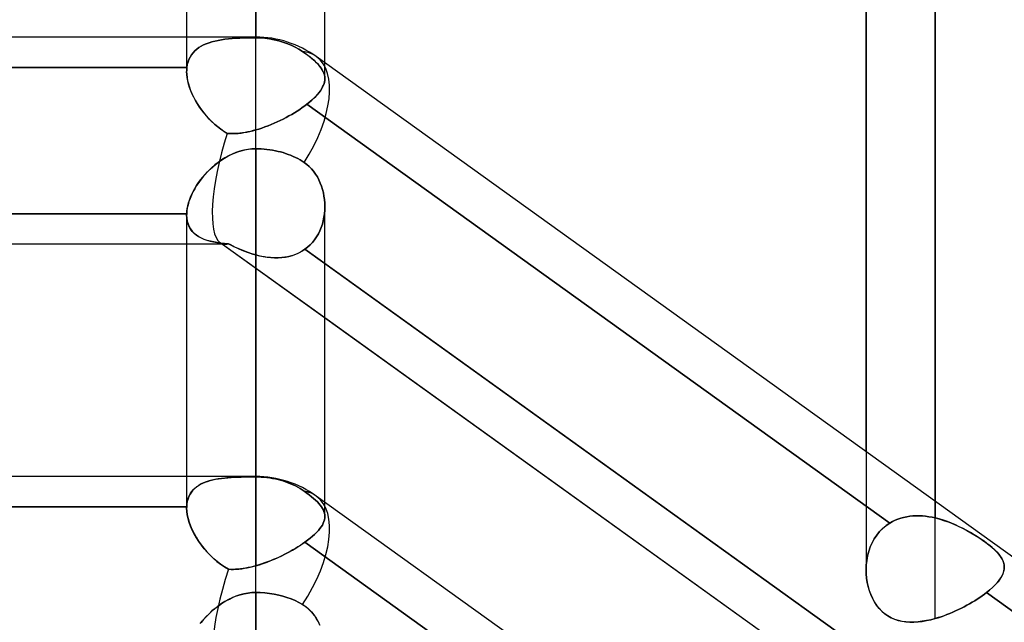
# Model space of a CAD drawing. Header units: millimetres. Extents: x -86 to 92, y -242 to 242.
# Tile 76 of 81: x 22 to 35, y 136 to 144. Entities that reach past the tile are written whole.
import ezdxf

# ---------------------------------------------------------------- set-up
doc = ezdxf.new("R2010")
doc.units = ezdxf.units.MM
doc.layers.add('MAIN-1', color=7, linetype='Continuous')

msp = doc.modelspace()

# ---------------------------------------------------------------- linework, layer by layer
at = {"layer": 'MAIN-1'}
for p, q in [((25.057, 197.795), (25.057, 143.41)), ((25.057, 143.42), (25.057, 197.795)), ((24.162, 196.9), (24.162, 143.42)), ((25.952, 143.087), (25.952, 196.9)), ((24.162, 196.678), (24.162, 142.973)), ((25.952, 142.881), (25.952, 196.678)), ((25.057, 142.216), (25.057, 196.005)), ((33.857, 188.845), (33.857, 137.187)), ((33.857, 137.402), (33.857, 188.845)), ((32.962, 138.046), (32.962, 187.95)), ((32.962, 187.739), (32.962, 136.513)), ((33.857, 135.884), (33.857, 187.055)), ((25.057, 143.42), (1.62, 143.42)), ((25.057, 143.42), (2.014, 143.42)), ((24.162, 143.42), (24.162, 142.973)), ((24.416, 143.334), (24.452, 143.347)), ((24.453, 143.347), (24.417, 143.334)), ((24.452, 143.347), (24.49, 143.359)), ((24.49, 143.359), (24.453, 143.347)), ((24.53, 143.369), (24.49, 143.359)), ((24.49, 143.359), (24.529, 143.369)), ((24.529, 143.369), (24.571, 143.377)), ((24.571, 143.377), (24.53, 143.369)), ((24.614, 143.385), (24.571, 143.377)), ((24.571, 143.377), (24.614, 143.385)), ((24.658, 143.391), (24.614, 143.385)), ((24.614, 143.385), (24.658, 143.391)), ((24.705, 143.396), (24.658, 143.391)), ((24.658, 143.391), (24.704, 143.396)), ((24.704, 143.396), (24.751, 143.4)), ((24.752, 143.4), (24.705, 143.396)), ((24.751, 143.4), (24.8, 143.404)), ((24.801, 143.404), (24.752, 143.4)), ((24.8, 143.404), (24.85, 143.406)), ((24.851, 143.406), (24.801, 143.404)), ((24.85, 143.406), (24.901, 143.408)), ((24.901, 143.408), (24.851, 143.406)), ((24.953, 143.409), (24.901, 143.408)), ((24.901, 143.408), (24.953, 143.409)), ((25.005, 143.41), (24.953, 143.409)), ((24.953, 143.409), (25.005, 143.41)), ((25.057, 143.41), (25.005, 143.41)), ((25.005, 143.41), (25.057, 143.41)), ((25.057, 141.972), (25.057, 143.42)), ((25.057, 143.41), (25.057, 143.42)), ((25.057, 141.972), (25.057, 143.42)), ((25.057, 143.41), (25.116, 143.409)), ((25.116, 143.409), (25.057, 143.41)), ((25.116, 143.409), (25.176, 143.404)), ((25.176, 143.404), (25.116, 143.409)), ((25.176, 143.404), (25.237, 143.396)), ((25.237, 143.396), (25.176, 143.404)), ((25.237, 143.396), (25.297, 143.386)), ((25.297, 143.386), (25.237, 143.396)), ((25.297, 143.386), (25.355, 143.372)), ((25.355, 143.372), (25.297, 143.386)), ((25.355, 143.372), (25.409, 143.356)), ((25.409, 143.356), (25.355, 143.372)), ((25.409, 143.356), (25.462, 143.338)), ((25.462, 143.338), (25.409, 143.356)), ((24.224, 143.189), (24.245, 143.216)), ((24.245, 143.216), (24.225, 143.189)), ((24.268, 143.241), (24.245, 143.216)), ((24.245, 143.216), (24.268, 143.241)), ((24.293, 143.263), (24.268, 143.241)), ((24.268, 143.241), (24.293, 143.263)), ((24.321, 143.284), (24.293, 143.263)), ((24.293, 143.263), (24.32, 143.284)), ((24.32, 143.284), (24.35, 143.302)), ((24.35, 143.302), (24.321, 143.284)), ((24.382, 143.319), (24.35, 143.302)), ((24.35, 143.302), (24.382, 143.319)), ((24.417, 143.334), (24.382, 143.319)), ((24.382, 143.319), (24.416, 143.334)), ((25.462, 143.338), (25.515, 143.316)), ((25.515, 143.316), (25.462, 143.338)), ((25.515, 143.316), (25.567, 143.29)), ((25.567, 143.29), (25.515, 143.316)), ((25.567, 143.29), (25.617, 143.263)), ((25.617, 143.263), (25.567, 143.29)), ((25.617, 143.263), (25.662, 143.234)), ((25.662, 143.234), (25.617, 143.263)), ((25.698, 143.208), (25.662, 143.234)), ((25.662, 143.234), (25.704, 143.204)), ((24.18, 143.098), (24.171, 143.063)), ((24.171, 143.063), (24.18, 143.098)), ((24.192, 143.13), (24.18, 143.098)), ((24.18, 143.098), (24.192, 143.13)), ((24.207, 143.161), (24.192, 143.13)), ((24.192, 143.13), (24.207, 143.161)), ((24.225, 143.189), (24.207, 143.161)), ((24.207, 143.161), (24.224, 143.189)), ((25.732, 143.183), (25.698, 143.208)), ((25.704, 143.204), (25.743, 143.175)), ((25.764, 143.158), (25.732, 143.183)), ((25.743, 143.175), (25.778, 143.147)), ((25.794, 143.134), (25.764, 143.158)), ((25.778, 143.147), (25.811, 143.119)), ((25.821, 143.11), (25.794, 143.134)), ((25.811, 143.119), (25.84, 143.091)), ((25.846, 143.086), (25.821, 143.11)), ((25.84, 143.091), (25.866, 143.064)), ((43.441, 130.51), (25.841, 143.167)), ((43.441, 130.51), (25.841, 143.167)), ((25.868, 143.063), (25.846, 143.086)), ((25.952, 142.881), (25.952, 143.087)), ((17.15, 143.026), (24.165, 143.026)), ((24.165, 143.026), (17.15, 143.026)), ((24.162, 142.973), (24.163, 142.982)), ((24.163, 142.982), (24.162, 142.973)), ((24.164, 142.934), (24.162, 142.973)), ((24.162, 142.973), (24.164, 142.935)), ((24.163, 143), (24.164, 143.009)), ((24.164, 143.009), (24.163, 143)), ((24.163, 142.991), (24.163, 143)), ((24.163, 143), (24.163, 142.991)), ((24.163, 142.982), (24.163, 142.991)), ((24.163, 142.991), (24.163, 142.982)), ((24.164, 143.009), (24.165, 143.018)), ((24.165, 143.018), (24.164, 143.009)), ((24.171, 143.063), (24.165, 143.026)), ((24.165, 143.026), (24.171, 143.063)), ((24.165, 143.018), (24.165, 143.026)), ((24.165, 143.026), (24.165, 143.018)), ((25.866, 143.064), (25.889, 143.038)), ((25.887, 143.04), (25.868, 143.063)), ((25.904, 143.017), (25.887, 143.04)), ((25.889, 143.038), (25.908, 143.012)), ((25.919, 142.995), (25.904, 143.017)), ((25.908, 143.012), (25.923, 142.987)), ((25.93, 142.973), (25.919, 142.995)), ((25.923, 142.987), (25.936, 142.961)), ((25.94, 142.951), (25.93, 142.973)), ((25.936, 142.961), (25.945, 142.936)), ((24.164, 142.935), (24.168, 142.895)), ((24.168, 142.894), (24.164, 142.934)), ((24.168, 142.895), (24.175, 142.854)), ((24.176, 142.852), (24.168, 142.894)), ((24.175, 142.854), (24.185, 142.813)), ((24.186, 142.81), (24.176, 142.852)), ((25.947, 142.833), (25.939, 142.807)), ((25.947, 142.929), (25.94, 142.951)), ((25.943, 142.818), (25.948, 142.841)), ((25.945, 142.936), (25.95, 142.91)), ((25.951, 142.907), (25.947, 142.929)), ((25.951, 142.859), (25.947, 142.833)), ((25.948, 142.841), (25.952, 142.863)), ((25.95, 142.91), (25.952, 142.885)), ((25.952, 142.885), (25.951, 142.907)), ((25.952, 142.885), (25.951, 142.859)), ((25.952, 142.863), (25.952, 142.885)), ((24.185, 142.813), (24.198, 142.771)), ((24.199, 142.768), (24.186, 142.81)), ((24.198, 142.771), (24.213, 142.729)), ((24.215, 142.725), (24.199, 142.768)), ((24.213, 142.729), (24.231, 142.687)), ((24.233, 142.682), (24.215, 142.725)), ((25.858, 142.676), (25.878, 142.701)), ((25.896, 142.725), (25.875, 142.697)), ((25.878, 142.701), (25.896, 142.725)), ((25.914, 142.753), (25.896, 142.725)), ((25.896, 142.725), (25.911, 142.749)), ((25.911, 142.749), (25.924, 142.773)), ((25.928, 142.78), (25.914, 142.753)), ((25.924, 142.773), (25.935, 142.796)), ((25.939, 142.807), (25.928, 142.78)), ((25.935, 142.796), (25.943, 142.818)), ((24.231, 142.687), (24.251, 142.644)), ((24.254, 142.639), (24.233, 142.682)), ((24.251, 142.644), (24.274, 142.602)), ((24.277, 142.596), (24.254, 142.639)), ((24.274, 142.602), (24.298, 142.56)), ((24.302, 142.554), (24.277, 142.596)), ((25.757, 142.579), (25.721, 142.55)), ((25.721, 142.55), (25.752, 142.575)), ((25.752, 142.575), (25.782, 142.601)), ((25.792, 142.609), (25.757, 142.579)), ((25.782, 142.601), (25.81, 142.626)), ((25.823, 142.639), (25.792, 142.609)), ((25.81, 142.626), (25.835, 142.651)), ((25.85, 142.668), (25.823, 142.639)), ((25.835, 142.651), (25.858, 142.676)), ((25.875, 142.697), (25.85, 142.668)), ((24.298, 142.56), (24.325, 142.519)), ((24.33, 142.512), (24.302, 142.554)), ((24.325, 142.519), (24.354, 142.479)), ((24.359, 142.471), (24.33, 142.512)), ((24.354, 142.479), (24.384, 142.439)), ((24.39, 142.432), (24.359, 142.471)), ((25.56, 142.439), (25.594, 142.461)), ((25.595, 142.461), (25.56, 142.439)), ((25.594, 142.461), (25.628, 142.483)), ((25.628, 142.483), (25.595, 142.461)), ((25.628, 142.483), (25.66, 142.505)), ((25.66, 142.505), (25.628, 142.483)), ((25.66, 142.505), (25.691, 142.527)), ((25.691, 142.527), (25.66, 142.505)), ((25.691, 142.527), (25.721, 142.55)), ((25.721, 142.55), (25.691, 142.527)), ((25.721, 142.55), (33.269, 137.121)), ((33.269, 137.121), (25.721, 142.55)), ((24.384, 142.439), (24.416, 142.4)), ((24.422, 142.394), (24.39, 142.432)), ((24.416, 142.4), (24.451, 142.363)), ((24.456, 142.357), (24.422, 142.394)), ((24.451, 142.363), (24.486, 142.327)), ((24.492, 142.321), (24.456, 142.357)), ((24.486, 142.327), (24.524, 142.292)), ((24.529, 142.288), (24.492, 142.321)), ((25.296, 142.302), (25.336, 142.32)), ((25.336, 142.32), (25.296, 142.302)), ((25.336, 142.32), (25.375, 142.338)), ((25.375, 142.338), (25.336, 142.32)), ((25.375, 142.338), (25.413, 142.357)), ((25.413, 142.357), (25.375, 142.338)), ((25.413, 142.357), (25.451, 142.377)), ((25.451, 142.377), (25.413, 142.357)), ((25.451, 142.377), (25.488, 142.397)), ((25.488, 142.397), (25.451, 142.377)), ((25.488, 142.397), (25.524, 142.418)), ((25.524, 142.418), (25.488, 142.397)), ((25.524, 142.418), (25.56, 142.439)), ((25.56, 142.439), (25.524, 142.418)), ((24.524, 142.292), (24.563, 142.259)), ((24.566, 142.256), (24.529, 142.288)), ((24.563, 142.259), (24.603, 142.228)), ((24.606, 142.226), (24.566, 142.256)), ((24.603, 142.228), (24.645, 142.199)), ((24.646, 142.198), (24.606, 142.226)), ((24.645, 142.199), (24.689, 142.172)), ((24.689, 142.172), (24.646, 142.198)), ((24.955, 142.191), (24.921, 142.184)), ((24.942, 142.189), (24.981, 142.197)), ((24.989, 142.198), (24.955, 142.191)), ((24.981, 142.197), (25.019, 142.206)), ((25.023, 142.207), (24.989, 142.198)), ((25.019, 142.206), (25.057, 142.216)), ((25.057, 142.216), (25.023, 142.207)), ((25.057, 142.216), (25.097, 142.228)), ((25.097, 142.228), (25.057, 142.216)), ((25.097, 142.228), (25.137, 142.241)), ((25.137, 142.241), (25.097, 142.228)), ((25.137, 142.241), (25.177, 142.255)), ((25.177, 142.255), (25.137, 142.241)), ((25.177, 142.255), (25.217, 142.27)), ((25.217, 142.27), (25.177, 142.255)), ((25.217, 142.27), (25.257, 142.286)), ((25.257, 142.286), (25.217, 142.27)), ((25.257, 142.286), (25.296, 142.302)), ((25.296, 142.302), (25.257, 142.286)), ((24.721, 142.169), (24.689, 142.172)), ((24.689, 142.172), (24.723, 142.169)), ((24.753, 142.169), (24.721, 142.169)), ((24.723, 142.169), (24.758, 142.169)), ((24.786, 142.17), (24.753, 142.169)), ((24.758, 142.169), (24.794, 142.17)), ((24.819, 142.171), (24.786, 142.17)), ((24.794, 142.17), (24.831, 142.172)), ((24.853, 142.175), (24.819, 142.171)), ((24.831, 142.172), (24.867, 142.176)), ((24.887, 142.179), (24.853, 142.175)), ((24.867, 142.176), (24.905, 142.182)), ((24.921, 142.184), (24.887, 142.179)), ((24.905, 142.182), (24.942, 142.189)), ((24.85, 141.941), (24.8, 141.924)), ((24.824, 141.933), (24.87, 141.947)), ((24.901, 141.954), (24.85, 141.941)), ((24.87, 141.947), (24.916, 141.958)), ((24.953, 141.964), (24.901, 141.954)), ((24.916, 141.958), (24.963, 141.966)), ((25.005, 141.97), (24.953, 141.964)), ((24.963, 141.966), (25.01, 141.971)), ((25.057, 141.972), (25.005, 141.97)), ((25.01, 141.971), (25.057, 141.972)), ((25.057, 141.972), (25.057, 137.72)), ((25.057, 141.972), (25.093, 141.972)), ((25.057, 137.724), (25.057, 141.972)), ((25.093, 141.972), (25.057, 141.972)), ((25.093, 141.972), (25.129, 141.97)), ((25.129, 141.97), (25.093, 141.972)), ((25.129, 141.97), (25.165, 141.968)), ((25.165, 141.968), (25.129, 141.97)), ((25.165, 141.968), (25.202, 141.964)), ((25.202, 141.964), (25.165, 141.968)), ((25.202, 141.964), (25.239, 141.959)), ((25.239, 141.959), (25.202, 141.964)), ((25.239, 141.959), (25.275, 141.954)), ((25.275, 141.954), (25.239, 141.959)), ((25.275, 141.954), (25.311, 141.947)), ((25.311, 141.947), (25.275, 141.954)), ((25.311, 141.947), (25.346, 141.939)), ((25.346, 141.939), (25.311, 141.947)), ((25.346, 141.939), (25.38, 141.931)), ((25.38, 141.931), (25.346, 141.939)), ((24.613, 141.827), (24.57, 141.796)), ((24.574, 141.799), (24.613, 141.826)), ((24.658, 141.855), (24.613, 141.827)), ((24.613, 141.826), (24.653, 141.852)), ((24.653, 141.852), (24.694, 141.876)), ((24.704, 141.881), (24.658, 141.855)), ((24.694, 141.876), (24.737, 141.897)), ((24.752, 141.904), (24.704, 141.881)), ((24.737, 141.897), (24.78, 141.916)), ((24.8, 141.924), (24.752, 141.904)), ((24.78, 141.916), (24.824, 141.933)), ((25.38, 141.931), (25.412, 141.922)), ((25.412, 141.922), (25.38, 141.931)), ((25.412, 141.922), (25.444, 141.911)), ((25.444, 141.911), (25.412, 141.922)), ((25.444, 141.911), (25.477, 141.9)), ((25.477, 141.9), (25.444, 141.911)), ((25.477, 141.9), (25.509, 141.888)), ((25.509, 141.888), (25.477, 141.9)), ((25.509, 141.888), (25.541, 141.874)), ((25.541, 141.874), (25.509, 141.888)), ((25.541, 141.874), (25.572, 141.86)), ((25.572, 141.86), (25.541, 141.874)), ((25.572, 141.86), (25.602, 141.844)), ((25.602, 141.844), (25.572, 141.86)), ((25.602, 141.844), (25.631, 141.828)), ((25.631, 141.828), (25.602, 141.844)), ((25.631, 141.828), (25.658, 141.812)), ((25.658, 141.812), (25.631, 141.828)), ((25.658, 141.812), (25.684, 141.795)), ((25.684, 141.795), (25.658, 141.812)), ((24.452, 141.693), (24.416, 141.656)), ((24.433, 141.674), (24.466, 141.708)), ((24.49, 141.729), (24.452, 141.693)), ((24.466, 141.708), (24.501, 141.739)), ((24.529, 141.764), (24.49, 141.729)), ((24.501, 141.739), (24.537, 141.77)), ((24.57, 141.796), (24.529, 141.764)), ((24.537, 141.77), (24.574, 141.799)), ((25.684, 141.795), (25.718, 141.77)), ((25.718, 141.77), (25.684, 141.795)), ((25.718, 141.77), (25.75, 141.743)), ((25.749, 141.743), (25.718, 141.77)), ((25.779, 141.713), (25.749, 141.743)), ((25.75, 141.743), (25.779, 141.712)), ((25.806, 141.68), (25.779, 141.713)), ((25.779, 141.712), (25.806, 141.68)), ((24.317, 141.533), (24.343, 141.569)), ((24.35, 141.578), (24.32, 141.537)), ((24.343, 141.569), (24.372, 141.605)), ((24.382, 141.617), (24.35, 141.578)), ((24.372, 141.605), (24.402, 141.64)), ((24.416, 141.656), (24.382, 141.617)), ((24.402, 141.64), (24.433, 141.674)), ((25.806, 141.68), (25.832, 141.645)), ((25.832, 141.644), (25.806, 141.68)), ((25.832, 141.645), (25.855, 141.607)), ((25.855, 141.607), (25.832, 141.644)), ((25.855, 141.607), (25.875, 141.569)), ((25.875, 141.569), (25.855, 141.607)), ((25.875, 141.569), (25.893, 141.528)), ((25.893, 141.528), (25.875, 141.569)), ((24.267, 141.454), (24.244, 141.412)), ((24.248, 141.42), (24.269, 141.458)), ((24.292, 141.496), (24.267, 141.454)), ((24.269, 141.458), (24.292, 141.496)), ((24.32, 141.537), (24.292, 141.496)), ((24.292, 141.496), (24.317, 141.533)), ((25.893, 141.528), (25.909, 141.487)), ((25.909, 141.487), (25.893, 141.528)), ((25.909, 141.487), (25.922, 141.445)), ((25.922, 141.445), (25.909, 141.487)), ((25.922, 141.445), (25.933, 141.401)), ((25.933, 141.401), (25.922, 141.445)), ((24.187, 141.27), (24.199, 141.307)), ((24.206, 141.328), (24.192, 141.287)), ((24.199, 141.307), (24.213, 141.345)), ((24.224, 141.37), (24.206, 141.328)), ((24.213, 141.345), (24.23, 141.383)), ((24.244, 141.412), (24.224, 141.37)), ((24.23, 141.383), (24.248, 141.42)), ((25.933, 141.401), (25.941, 141.358)), ((25.941, 141.358), (25.933, 141.401)), ((25.941, 141.358), (25.947, 141.313)), ((25.947, 141.313), (25.941, 141.358)), ((25.947, 141.313), (25.951, 141.269)), ((25.951, 141.269), (25.947, 141.313)), ((24.171, 141.205), (24.165, 141.166)), ((24.165, 141.162), (24.17, 141.197)), ((24.17, 141.197), (24.177, 141.233)), ((24.18, 141.246), (24.171, 141.205)), ((24.177, 141.233), (24.187, 141.27)), ((24.192, 141.287), (24.18, 141.246)), ((25.951, 141.177), (25.947, 141.131)), ((25.947, 141.131), (25.951, 141.177)), ((25.951, 141.269), (25.952, 141.224)), ((25.952, 141.224), (25.951, 141.269)), ((25.952, 141.224), (25.951, 141.177)), ((25.951, 141.177), (25.952, 141.224)), ((25.952, 137.208), (25.952, 141.222)), ((25.952, 137.391), (25.952, 141.222)), ((24.163, 141.128), (17.152, 141.128)), ((17.152, 141.128), (24.163, 141.128)), ((24.162, 141.119), (24.162, 141.117)), ((24.162, 141.117), (24.162, 141.119)), ((24.162, 141.117), (24.162, 141.115)), ((24.162, 141.115), (24.162, 141.117)), ((24.162, 141.115), (24.165, 141.074)), ((24.165, 141.073), (24.162, 141.115)), ((24.162, 141.115), (24.162, 137.318)), ((24.165, 141.166), (24.163, 141.128)), ((24.163, 141.128), (24.165, 141.162)), ((24.163, 141.128), (24.163, 141.126)), ((24.163, 141.126), (24.163, 141.128)), ((24.163, 141.126), (24.163, 141.124)), ((24.163, 141.124), (24.163, 141.126)), ((24.163, 141.124), (24.163, 141.121)), ((24.163, 141.121), (24.163, 141.124)), ((24.163, 141.121), (24.162, 141.119)), ((24.162, 141.119), (24.163, 141.121)), ((24.162, 141.115), (24.162, 137.724)), ((24.165, 141.074), (24.171, 141.035)), ((24.171, 141.034), (24.165, 141.073)), ((25.941, 141.085), (25.932, 141.039)), ((25.932, 141.039), (25.941, 141.085)), ((25.947, 141.131), (25.941, 141.085)), ((25.941, 141.085), (25.947, 141.131)), ((24.171, 141.035), (24.181, 140.998)), ((24.181, 140.997), (24.171, 141.034)), ((24.181, 140.998), (24.195, 140.964)), ((24.196, 140.962), (24.181, 140.997)), ((24.195, 140.964), (24.212, 140.933)), ((24.214, 140.93), (24.196, 140.962)), ((24.212, 140.933), (24.233, 140.904)), ((24.235, 140.902), (24.214, 140.93)), ((25.905, 140.952), (25.888, 140.91)), ((25.888, 140.91), (25.905, 140.952)), ((25.92, 140.995), (25.905, 140.952)), ((25.905, 140.952), (25.92, 140.995)), ((25.932, 141.039), (25.92, 140.995)), ((25.92, 140.995), (25.932, 141.039)), ((24.233, 140.904), (24.258, 140.878)), ((24.261, 140.875), (24.235, 140.902)), ((24.258, 140.878), (24.285, 140.855)), ((24.289, 140.852), (24.261, 140.875)), ((24.285, 140.855), (24.316, 140.834)), ((24.321, 140.831), (24.289, 140.852)), ((24.316, 140.834), (24.349, 140.816)), ((24.355, 140.813), (24.321, 140.831)), ((24.349, 140.816), (24.385, 140.8)), ((24.391, 140.797), (24.355, 140.813)), ((24.385, 140.8), (24.424, 140.786)), ((24.43, 140.784), (24.391, 140.797)), ((25.82, 140.794), (25.792, 140.759)), ((25.792, 140.759), (25.82, 140.794)), ((25.845, 140.831), (25.82, 140.794)), ((25.82, 140.794), (25.845, 140.831)), ((25.868, 140.869), (25.845, 140.831)), ((25.845, 140.831), (25.868, 140.869)), ((25.888, 140.91), (25.868, 140.869)), ((25.868, 140.869), (25.888, 140.91)), ((24.66, 140.735), (0, 140.735)), ((24.162, 140.735), (17.153, 140.735)), ((24.66, 140.735), (24.162, 140.735)), ((24.424, 140.786), (24.465, 140.774)), ((24.471, 140.773), (24.43, 140.784)), ((24.465, 140.774), (24.508, 140.765)), ((24.514, 140.764), (24.471, 140.773)), ((24.508, 140.765), (24.554, 140.757)), ((24.558, 140.756), (24.514, 140.764)), ((24.554, 140.757), (24.602, 140.751)), ((24.605, 140.75), (24.558, 140.756)), ((41.558, 128.557), (24.597, 140.755)), ((25.952, 139.78), (24.597, 140.755)), ((24.602, 140.751), (24.652, 140.746)), ((24.653, 140.746), (24.605, 140.75)), ((24.652, 140.746), (24.703, 140.742)), ((24.703, 140.742), (24.653, 140.746)), ((24.703, 140.742), (24.737, 140.724)), ((24.734, 140.726), (24.703, 140.742)), ((24.766, 140.71), (24.734, 140.726)), ((24.737, 140.724), (24.771, 140.707)), ((24.797, 140.694), (24.766, 140.71)), ((24.771, 140.707), (24.805, 140.691)), ((24.829, 140.68), (24.797, 140.694)), ((24.805, 140.691), (24.84, 140.675)), ((24.862, 140.665), (24.829, 140.68)), ((24.84, 140.675), (24.876, 140.659)), ((24.894, 140.652), (24.862, 140.665)), ((25.656, 140.645), (25.694, 140.67)), ((25.694, 140.67), (25.665, 140.651)), ((25.729, 140.697), (25.694, 140.67)), ((25.694, 140.67), (25.729, 140.697)), ((33.24, 135.244), (25.694, 140.67)), ((25.694, 140.67), (25.952, 140.484)), ((25.761, 140.727), (25.729, 140.697)), ((25.729, 140.697), (25.761, 140.727)), ((25.792, 140.759), (25.761, 140.727)), ((25.761, 140.727), (25.792, 140.759)), ((24.876, 140.659), (24.911, 140.645)), ((24.926, 140.639), (24.894, 140.652)), ((24.911, 140.645), (24.947, 140.631)), ((24.959, 140.627), (24.926, 140.639)), ((24.947, 140.631), (24.984, 140.618)), ((24.992, 140.616), (24.959, 140.627)), ((24.984, 140.618), (25.021, 140.607)), ((25.025, 140.605), (24.992, 140.616)), ((25.021, 140.607), (25.057, 140.596)), ((25.057, 140.596), (25.025, 140.605)), ((25.057, 136.568), (25.057, 140.596)), ((25.057, 140.596), (25.057, 136.568)), ((25.096, 140.586), (25.057, 140.596)), ((25.057, 140.596), (25.106, 140.584)), ((25.134, 140.578), (25.096, 140.586)), ((25.106, 140.584), (25.155, 140.574)), ((25.172, 140.571), (25.134, 140.578)), ((25.155, 140.574), (25.204, 140.566)), ((25.21, 140.565), (25.172, 140.571)), ((25.204, 140.566), (25.253, 140.561)), ((25.247, 140.561), (25.21, 140.565)), ((25.285, 140.559), (25.247, 140.561)), ((25.253, 140.561), (25.301, 140.559)), ((25.322, 140.558), (25.285, 140.559)), ((25.301, 140.559), (25.349, 140.559)), ((25.36, 140.559), (25.322, 140.558)), ((25.349, 140.559), (25.396, 140.562)), ((25.396, 140.562), (25.36, 140.559)), ((25.396, 140.562), (25.443, 140.568)), ((25.433, 140.567), (25.396, 140.562)), ((25.468, 140.573), (25.433, 140.567)), ((25.443, 140.568), (25.488, 140.577)), ((25.503, 140.581), (25.468, 140.573)), ((25.488, 140.577), (25.532, 140.59)), ((25.537, 140.591), (25.503, 140.581)), ((25.532, 140.59), (25.575, 140.605)), ((25.571, 140.603), (25.537, 140.591)), ((25.603, 140.617), (25.571, 140.603)), ((25.575, 140.605), (25.617, 140.624)), ((25.635, 140.633), (25.603, 140.617)), ((25.617, 140.624), (25.656, 140.645)), ((25.665, 140.651), (25.635, 140.633)), ((25.952, 140.484), (33.24, 135.244)), ((32.962, 134.739), (25.952, 139.78)), ((32.962, 138.046), (32.962, 136.513)), ((25.057, 137.724), (1.62, 137.724)), ((25.057, 137.724), (2.014, 137.724)), ((24.162, 137.724), (24.162, 137.318)), ((24.32, 137.61), (24.292, 137.592)), ((24.292, 137.591), (24.317, 137.609)), ((24.317, 137.609), (24.343, 137.624)), ((24.35, 137.628), (24.32, 137.61)), ((24.343, 137.624), (24.372, 137.638)), ((24.382, 137.643), (24.35, 137.628)), ((24.372, 137.638), (24.402, 137.651)), ((24.416, 137.656), (24.382, 137.643)), ((24.402, 137.651), (24.433, 137.662)), ((24.452, 137.668), (24.416, 137.656)), ((24.433, 137.662), (24.466, 137.672)), ((24.49, 137.678), (24.452, 137.668)), ((24.466, 137.672), (24.501, 137.681)), ((24.529, 137.687), (24.49, 137.678)), ((24.501, 137.681), (24.537, 137.688)), ((24.57, 137.694), (24.529, 137.687)), ((24.537, 137.688), (24.574, 137.695)), ((24.613, 137.7), (24.57, 137.694)), ((24.574, 137.695), (24.613, 137.7)), ((24.613, 137.7), (24.653, 137.705)), ((24.658, 137.705), (24.613, 137.7)), ((24.653, 137.705), (24.694, 137.709)), ((24.704, 137.71), (24.658, 137.705)), ((24.694, 137.709), (24.737, 137.712)), ((24.752, 137.713), (24.704, 137.71)), ((24.737, 137.712), (24.78, 137.714)), ((24.8, 137.715), (24.752, 137.713)), ((24.78, 137.714), (24.824, 137.716)), ((24.85, 137.717), (24.8, 137.715)), ((24.824, 137.716), (24.87, 137.718)), ((24.901, 137.718), (24.85, 137.717)), ((24.87, 137.718), (24.916, 137.719)), ((24.953, 137.719), (24.901, 137.718)), ((24.916, 137.719), (24.963, 137.719)), ((25.005, 137.72), (24.953, 137.719)), ((24.963, 137.719), (25.01, 137.72)), ((25.057, 137.72), (25.005, 137.72)), ((25.01, 137.72), (25.057, 137.72)), ((25.057, 136.222), (25.057, 137.724)), ((25.057, 137.72), (25.057, 137.724)), ((25.057, 136.222), (25.057, 137.724)), ((25.093, 137.719), (25.057, 137.72)), ((25.057, 137.72), (25.093, 137.719)), ((25.129, 137.718), (25.093, 137.719)), ((25.093, 137.719), (25.129, 137.718)), ((25.165, 137.715), (25.129, 137.718)), ((25.129, 137.718), (25.165, 137.715)), ((25.202, 137.711), (25.165, 137.715)), ((25.165, 137.715), (25.202, 137.711)), ((25.239, 137.706), (25.202, 137.711)), ((25.202, 137.711), (25.239, 137.706)), ((25.275, 137.7), (25.239, 137.706)), ((25.239, 137.706), (25.275, 137.7)), ((25.311, 137.693), (25.275, 137.7)), ((25.275, 137.7), (25.311, 137.693)), ((25.346, 137.685), (25.311, 137.693)), ((25.311, 137.693), (25.346, 137.685)), ((25.38, 137.676), (25.346, 137.685)), ((25.346, 137.685), (25.38, 137.676)), ((25.412, 137.667), (25.38, 137.676)), ((25.38, 137.676), (25.412, 137.667)), ((25.444, 137.656), (25.412, 137.667)), ((25.412, 137.667), (25.444, 137.656)), ((25.477, 137.644), (25.444, 137.656)), ((25.444, 137.656), (25.477, 137.644)), ((25.509, 137.631), (25.477, 137.644)), ((25.477, 137.644), (25.509, 137.631)), ((25.541, 137.617), (25.509, 137.631)), ((25.509, 137.631), (25.541, 137.617)), ((25.572, 137.602), (25.541, 137.617)), ((25.541, 137.617), (25.572, 137.602)), ((25.602, 137.586), (25.572, 137.602)), ((25.572, 137.602), (25.602, 137.586)), ((24.187, 137.454), (24.199, 137.481)), ((24.206, 137.496), (24.192, 137.466)), ((24.199, 137.481), (24.213, 137.507)), ((24.224, 137.523), (24.206, 137.496)), ((24.213, 137.507), (24.23, 137.53)), ((24.244, 137.548), (24.224, 137.523)), ((24.23, 137.53), (24.248, 137.552)), ((24.267, 137.571), (24.244, 137.548)), ((24.248, 137.552), (24.269, 137.573)), ((24.292, 137.592), (24.267, 137.571)), ((24.269, 137.573), (24.292, 137.591)), ((25.631, 137.569), (25.602, 137.586)), ((25.602, 137.586), (25.631, 137.569)), ((25.658, 137.552), (25.631, 137.569)), ((25.631, 137.569), (25.658, 137.552)), ((25.684, 137.535), (25.658, 137.552)), ((25.658, 137.552), (25.684, 137.535)), ((25.718, 137.51), (25.684, 137.535)), ((25.684, 137.535), (25.718, 137.51)), ((25.749, 137.487), (25.718, 137.51)), ((25.718, 137.51), (25.75, 137.486)), ((25.779, 137.463), (25.749, 137.487)), ((25.75, 137.486), (25.779, 137.463)), ((24.165, 137.367), (24.163, 137.331)), ((24.163, 137.331), (24.165, 137.364)), ((24.171, 137.402), (24.165, 137.367)), ((24.165, 137.364), (24.17, 137.395)), ((24.17, 137.395), (24.177, 137.426)), ((24.18, 137.435), (24.171, 137.402)), ((24.177, 137.426), (24.187, 137.454)), ((24.192, 137.466), (24.18, 137.435)), ((25.806, 137.44), (25.779, 137.463)), ((25.779, 137.463), (25.806, 137.44)), ((25.832, 137.417), (25.806, 137.44)), ((25.806, 137.44), (25.832, 137.417)), ((25.855, 137.395), (25.832, 137.417)), ((25.832, 137.417), (25.855, 137.395)), ((43.441, 124.814), (25.841, 137.471)), ((43.441, 124.814), (25.841, 137.471)), ((25.875, 137.373), (25.855, 137.395)), ((25.855, 137.395), (25.875, 137.373)), ((25.893, 137.352), (25.875, 137.373)), ((25.875, 137.373), (25.893, 137.352)), ((25.909, 137.331), (25.893, 137.352)), ((25.893, 137.352), (25.909, 137.331)), ((25.952, 137.208), (25.952, 137.391)), ((33.857, 137.187), (33.857, 137.402)), ((24.163, 137.331), (17.152, 137.331)), ((17.152, 137.331), (24.163, 137.331)), ((24.162, 137.322), (24.162, 137.32)), ((24.162, 137.32), (24.162, 137.322)), ((24.162, 137.32), (24.162, 137.318)), ((24.162, 137.318), (24.162, 137.32)), ((24.162, 137.318), (24.165, 137.274)), ((24.165, 137.273), (24.162, 137.318)), ((24.163, 137.331), (24.163, 137.329)), ((24.163, 137.329), (24.163, 137.331)), ((24.163, 137.329), (24.163, 137.326)), ((24.163, 137.326), (24.163, 137.329)), ((24.163, 137.326), (24.163, 137.324)), ((24.163, 137.324), (24.163, 137.326)), ((24.163, 137.324), (24.162, 137.322)), ((24.162, 137.322), (24.163, 137.324)), ((24.165, 137.274), (24.171, 137.228)), ((24.171, 137.226), (24.165, 137.273)), ((24.171, 137.228), (24.181, 137.18)), ((24.181, 137.178), (24.171, 137.226)), ((25.922, 137.31), (25.909, 137.331)), ((25.909, 137.331), (25.922, 137.31)), ((25.933, 137.29), (25.922, 137.31)), ((25.922, 137.31), (25.933, 137.29)), ((25.941, 137.27), (25.933, 137.29)), ((25.933, 137.29), (25.941, 137.27)), ((25.947, 137.249), (25.941, 137.27)), ((25.941, 137.27), (25.947, 137.249)), ((25.951, 137.229), (25.947, 137.249)), ((25.947, 137.249), (25.951, 137.229)), ((25.952, 137.208), (25.951, 137.229)), ((25.951, 137.229), (25.952, 137.208)), ((24.181, 137.18), (24.195, 137.132)), ((24.196, 137.129), (24.181, 137.178)), ((24.195, 137.132), (24.212, 137.084)), ((24.214, 137.079), (24.196, 137.129)), ((25.905, 137.073), (25.92, 137.096)), ((25.92, 137.096), (25.905, 137.073)), ((25.92, 137.096), (25.932, 137.12)), ((25.932, 137.12), (25.92, 137.096)), ((25.932, 137.12), (25.941, 137.142)), ((25.941, 137.142), (25.932, 137.12)), ((25.941, 137.142), (25.947, 137.165)), ((25.947, 137.165), (25.941, 137.142)), ((25.947, 137.165), (25.951, 137.187)), ((25.951, 137.187), (25.947, 137.165)), ((25.951, 137.187), (25.952, 137.208)), ((25.952, 137.208), (25.951, 137.187)), ((33.222, 137.088), (33.269, 137.121)), ((33.269, 137.121), (33.222, 137.088)), ((33.303, 137.14), (33.269, 137.121)), ((33.269, 137.121), (33.303, 137.14)), ((33.338, 137.157), (33.303, 137.14)), ((33.303, 137.14), (33.338, 137.157)), ((33.374, 137.172), (33.338, 137.157)), ((33.338, 137.157), (33.374, 137.172)), ((33.411, 137.185), (33.374, 137.172)), ((33.374, 137.172), (33.411, 137.185)), ((33.449, 137.195), (33.411, 137.185)), ((33.411, 137.185), (33.449, 137.195)), ((33.488, 137.203), (33.449, 137.195)), ((33.449, 137.195), (33.488, 137.203)), ((33.528, 137.21), (33.488, 137.203)), ((33.488, 137.203), (33.528, 137.21)), ((33.568, 137.214), (33.528, 137.21)), ((33.528, 137.21), (33.568, 137.214)), ((33.609, 137.215), (33.568, 137.214)), ((33.568, 137.214), (33.609, 137.215)), ((33.65, 137.215), (33.609, 137.215)), ((33.609, 137.215), (33.65, 137.215)), ((33.691, 137.213), (33.65, 137.215)), ((33.65, 137.215), (33.691, 137.213)), ((33.732, 137.209), (33.691, 137.213)), ((33.691, 137.213), (33.732, 137.209)), ((33.774, 137.204), (33.732, 137.209)), ((33.732, 137.209), (33.774, 137.204)), ((33.816, 137.196), (33.774, 137.204)), ((33.774, 137.204), (33.816, 137.196)), ((33.857, 137.187), (33.816, 137.196)), ((33.816, 137.196), (33.857, 137.187)), ((33.857, 137.187), (33.919, 137.171)), ((33.91, 137.174), (33.857, 137.187)), ((33.963, 137.158), (33.91, 137.174)), ((33.919, 137.171), (33.979, 137.152)), ((34.015, 137.14), (33.963, 137.158)), ((33.979, 137.152), (34.039, 137.131)), ((34.067, 137.119), (34.015, 137.14)), ((34.039, 137.131), (34.098, 137.107)), ((34.119, 137.098), (34.067, 137.119)), ((34.098, 137.107), (34.156, 137.081)), ((34.169, 137.074), (34.119, 137.098)), ((24.212, 137.084), (24.233, 137.035)), ((24.235, 137.03), (24.214, 137.079)), ((24.233, 137.035), (24.258, 136.985)), ((24.261, 136.98), (24.235, 137.03)), ((24.258, 136.985), (24.285, 136.937)), ((24.289, 136.93), (24.261, 136.98)), ((25.792, 136.95), (25.82, 136.975)), ((25.82, 136.975), (25.792, 136.95)), ((25.82, 136.975), (25.845, 137)), ((25.845, 137), (25.82, 136.975)), ((25.845, 137), (25.868, 137.025)), ((25.868, 137.025), (25.845, 137)), ((25.868, 137.025), (25.888, 137.049)), ((25.888, 137.049), (25.868, 137.025)), ((25.888, 137.049), (25.905, 137.073)), ((25.905, 137.073), (25.888, 137.049)), ((33.068, 136.915), (33.101, 136.964)), ((33.101, 136.965), (33.069, 136.916)), ((33.101, 136.964), (33.137, 137.01)), ((33.137, 137.01), (33.101, 136.965)), ((33.137, 137.01), (33.177, 137.051)), ((33.178, 137.051), (33.137, 137.01)), ((33.177, 137.051), (33.222, 137.088)), ((33.222, 137.088), (33.178, 137.051)), ((34.156, 137.081), (34.212, 137.053)), ((34.219, 137.049), (34.169, 137.074)), ((34.212, 137.053), (34.267, 137.024)), ((34.268, 137.023), (34.219, 137.049)), ((34.267, 137.024), (34.32, 136.994)), ((34.316, 136.997), (34.268, 137.023)), ((34.362, 136.969), (34.316, 136.997)), ((34.32, 136.994), (34.372, 136.963)), ((34.407, 136.941), (34.362, 136.969)), ((34.372, 136.963), (34.421, 136.932)), ((24.285, 136.937), (24.316, 136.888)), ((24.321, 136.881), (24.289, 136.93)), ((24.316, 136.888), (24.349, 136.841)), ((24.355, 136.833), (24.321, 136.881)), ((24.349, 136.841), (24.385, 136.794)), ((25.617, 136.821), (25.656, 136.847)), ((25.665, 136.853), (25.635, 136.832)), ((25.656, 136.847), (25.694, 136.873)), ((25.694, 136.873), (25.665, 136.853)), ((25.694, 136.873), (25.729, 136.899)), ((25.729, 136.899), (25.694, 136.873)), ((25.694, 136.873), (33.24, 131.446)), ((33.24, 131.446), (25.694, 136.873)), ((25.729, 136.899), (25.761, 136.924)), ((25.761, 136.924), (25.729, 136.899)), ((25.761, 136.924), (25.792, 136.95)), ((25.792, 136.95), (25.761, 136.924)), ((33.016, 136.81), (33.04, 136.864)), ((33.041, 136.865), (33.017, 136.811)), ((33.04, 136.864), (33.068, 136.915)), ((33.069, 136.916), (33.041, 136.865)), ((34.449, 136.913), (34.407, 136.941)), ((34.421, 136.932), (34.468, 136.9)), ((34.49, 136.885), (34.449, 136.913)), ((34.468, 136.9), (34.513, 136.868)), ((34.528, 136.857), (34.49, 136.885)), ((34.513, 136.868), (34.553, 136.837)), ((34.563, 136.83), (34.528, 136.857)), ((34.553, 136.837), (34.59, 136.807)), ((24.391, 136.787), (24.355, 136.833)), ((24.385, 136.794), (24.424, 136.749)), ((24.43, 136.742), (24.391, 136.787)), ((24.424, 136.749), (24.465, 136.706)), ((24.471, 136.7), (24.43, 136.742)), ((25.396, 136.698), (25.443, 136.721)), ((25.433, 136.716), (25.396, 136.698)), ((25.468, 136.735), (25.433, 136.716)), ((25.443, 136.721), (25.488, 136.745)), ((25.503, 136.753), (25.468, 136.735)), ((25.488, 136.745), (25.532, 136.77)), ((25.537, 136.773), (25.503, 136.753)), ((25.532, 136.77), (25.575, 136.795)), ((25.571, 136.792), (25.537, 136.773)), ((25.603, 136.812), (25.571, 136.792)), ((25.575, 136.795), (25.617, 136.821)), ((25.635, 136.832), (25.603, 136.812)), ((32.997, 136.755), (32.982, 136.697)), ((32.982, 136.696), (32.997, 136.753)), ((33.017, 136.811), (32.997, 136.755)), ((32.997, 136.753), (33.016, 136.81)), ((34.595, 136.803), (34.563, 136.83)), ((34.59, 136.807), (34.624, 136.777)), ((34.625, 136.776), (34.595, 136.803)), ((34.624, 136.777), (34.654, 136.748)), ((34.651, 136.75), (34.625, 136.776)), ((34.675, 136.725), (34.651, 136.75)), ((34.654, 136.748), (34.68, 136.719)), ((34.695, 136.7), (34.675, 136.725)), ((34.68, 136.719), (34.701, 136.691)), ((24.465, 136.706), (24.508, 136.664)), ((24.514, 136.659), (24.471, 136.7)), ((24.508, 136.664), (24.554, 136.625)), ((24.558, 136.621), (24.514, 136.659)), ((24.554, 136.625), (24.602, 136.588)), ((24.605, 136.585), (24.558, 136.621)), ((24.602, 136.588), (24.652, 136.553)), ((24.653, 136.552), (24.605, 136.585)), ((25.057, 136.568), (25.106, 136.582)), ((25.134, 136.591), (25.096, 136.579)), ((25.106, 136.582), (25.155, 136.598)), ((25.172, 136.604), (25.134, 136.591)), ((25.155, 136.598), (25.204, 136.616)), ((25.21, 136.618), (25.172, 136.604)), ((25.204, 136.616), (25.253, 136.635)), ((25.247, 136.632), (25.21, 136.618)), ((25.285, 136.648), (25.247, 136.632)), ((25.253, 136.635), (25.301, 136.655)), ((25.322, 136.664), (25.285, 136.648)), ((25.301, 136.655), (25.349, 136.676)), ((25.36, 136.681), (25.322, 136.664)), ((25.349, 136.676), (25.396, 136.698)), ((25.396, 136.698), (25.36, 136.681)), ((32.971, 136.637), (32.965, 136.578)), ((32.965, 136.576), (32.971, 136.636)), ((32.982, 136.697), (32.971, 136.637)), ((32.971, 136.636), (32.982, 136.696)), ((34.712, 136.675), (34.695, 136.7)), ((34.701, 136.691), (34.719, 136.664)), ((34.727, 136.651), (34.712, 136.675)), ((34.719, 136.664), (34.734, 136.636)), ((34.738, 136.627), (34.727, 136.651)), ((34.734, 136.636), (34.744, 136.609)), ((34.746, 136.603), (34.738, 136.627)), ((34.744, 136.609), (34.75, 136.581)), ((34.751, 136.578), (34.746, 136.603)), ((34.75, 136.581), (34.752, 136.554)), ((24.652, 136.553), (24.703, 136.522)), ((24.703, 136.522), (24.653, 136.552)), ((24.734, 136.521), (24.703, 136.522)), ((24.703, 136.522), (24.737, 136.521)), ((24.766, 136.521), (24.734, 136.521)), ((24.737, 136.521), (24.771, 136.521)), ((24.797, 136.522), (24.766, 136.521)), ((24.771, 136.521), (24.805, 136.522)), ((24.829, 136.524), (24.797, 136.522)), ((24.805, 136.522), (24.84, 136.525)), ((24.862, 136.527), (24.829, 136.524)), ((24.84, 136.525), (24.876, 136.529)), ((24.894, 136.532), (24.862, 136.527)), ((24.876, 136.529), (24.911, 136.535)), ((24.926, 136.537), (24.894, 136.532)), ((24.911, 136.535), (24.947, 136.541)), ((24.959, 136.544), (24.926, 136.537)), ((24.947, 136.541), (24.984, 136.549)), ((24.992, 136.551), (24.959, 136.544)), ((24.984, 136.549), (25.021, 136.558)), ((25.025, 136.559), (24.992, 136.551)), ((25.021, 136.558), (25.057, 136.568)), ((25.057, 136.568), (25.025, 136.559)), ((25.096, 136.579), (25.057, 136.568)), ((32.965, 136.578), (32.962, 136.518)), ((32.962, 136.517), (32.965, 136.576)), ((32.962, 136.518), (32.964, 136.462)), ((32.964, 136.46), (32.962, 136.517)), ((32.964, 136.462), (32.969, 136.407)), ((32.969, 136.405), (32.964, 136.46)), ((34.733, 136.46), (34.717, 136.428)), ((34.723, 136.44), (34.736, 136.469)), ((34.744, 136.492), (34.733, 136.46)), ((34.736, 136.469), (34.746, 136.498)), ((34.751, 136.523), (34.744, 136.492)), ((34.746, 136.498), (34.751, 136.526)), ((34.752, 136.554), (34.751, 136.578)), ((34.752, 136.554), (34.751, 136.523)), ((34.751, 136.526), (34.752, 136.554)), ((32.969, 136.407), (32.977, 136.352)), ((32.978, 136.35), (32.969, 136.405)), ((32.977, 136.352), (32.989, 136.299)), ((32.989, 136.297), (32.978, 136.35)), ((34.64, 136.326), (34.605, 136.291)), ((34.631, 136.317), (34.66, 136.348)), ((34.671, 136.361), (34.64, 136.326)), ((34.66, 136.348), (34.685, 136.379)), ((34.696, 136.395), (34.671, 136.361)), ((34.685, 136.379), (34.706, 136.41)), ((34.717, 136.428), (34.696, 136.395)), ((34.706, 136.41), (34.723, 136.44)), ((24.901, 136.204), (24.851, 136.191)), ((24.857, 136.193), (24.907, 136.205)), ((24.953, 136.214), (24.901, 136.204)), ((24.907, 136.205), (24.957, 136.214)), ((25.005, 136.22), (24.953, 136.214)), ((24.957, 136.214), (25.007, 136.22)), ((25.057, 136.222), (25.005, 136.22)), ((25.007, 136.22), (25.057, 136.222)), ((25.057, 136.222), (25.057, 0)), ((25.057, 136.222), (25.116, 136.221)), ((25.057, 0), (25.057, 136.222)), ((25.116, 136.221), (25.057, 136.222)), ((25.116, 136.221), (25.176, 136.217)), ((25.176, 136.217), (25.116, 136.221)), ((25.176, 136.217), (25.237, 136.21)), ((25.237, 136.21), (25.176, 136.217)), ((25.237, 136.21), (25.297, 136.2)), ((25.297, 136.2), (25.237, 136.21)), ((25.297, 136.2), (25.355, 136.188)), ((25.355, 136.188), (25.297, 136.2)), ((32.989, 136.299), (33.004, 136.248)), ((33.005, 136.245), (32.989, 136.297)), ((33.004, 136.248), (33.022, 136.197)), ((33.023, 136.195), (33.005, 136.245)), ((33.022, 136.197), (33.044, 136.148)), ((34.465, 136.177), (34.494, 136.198)), ((34.495, 136.199), (34.466, 136.177)), ((34.494, 136.198), (34.522, 136.22)), ((34.522, 136.22), (34.495, 136.199)), ((34.566, 136.255), (34.522, 136.22)), ((34.522, 136.22), (34.562, 136.252)), ((34.522, 136.22), (42.071, 130.791)), ((42.071, 130.791), (34.522, 136.22)), ((34.562, 136.252), (34.598, 136.284)), ((34.605, 136.291), (34.566, 136.255)), ((34.598, 136.284), (34.631, 136.317)), ((24.614, 136.078), (24.571, 136.047)), ((24.586, 136.059), (24.628, 136.087)), ((24.658, 136.106), (24.614, 136.078)), ((24.628, 136.087), (24.672, 136.113)), ((24.705, 136.131), (24.658, 136.106)), ((24.672, 136.113), (24.716, 136.137)), ((24.752, 136.154), (24.705, 136.131)), ((24.716, 136.137), (24.762, 136.159)), ((24.801, 136.174), (24.752, 136.154)), ((24.762, 136.159), (24.809, 136.177)), ((24.851, 136.191), (24.801, 136.174)), ((24.809, 136.177), (24.857, 136.193)), ((25.355, 136.188), (25.409, 136.174)), ((25.409, 136.174), (25.355, 136.188)), ((25.409, 136.174), (25.462, 136.158)), ((25.462, 136.158), (25.409, 136.174)), ((25.462, 136.158), (25.515, 136.138)), ((25.515, 136.138), (25.462, 136.158)), ((25.515, 136.138), (25.567, 136.116)), ((25.567, 136.116), (25.515, 136.138)), ((25.567, 136.116), (25.617, 136.092)), ((25.617, 136.092), (25.567, 136.116)), ((25.617, 136.092), (25.662, 136.066)), ((25.662, 136.066), (25.617, 136.092)), ((33.045, 136.146), (33.023, 136.195)), ((33.044, 136.148), (33.069, 136.102)), ((33.07, 136.1), (33.045, 136.146)), ((33.069, 136.102), (33.098, 136.058)), ((33.099, 136.056), (33.07, 136.1)), ((34.268, 136.055), (34.303, 136.074)), ((34.303, 136.074), (34.268, 136.055)), ((34.303, 136.074), (34.337, 136.094)), ((34.337, 136.094), (34.303, 136.074)), ((34.371, 136.115), (34.337, 136.094)), ((34.337, 136.094), (34.37, 136.114)), ((34.37, 136.114), (34.403, 136.135)), ((34.403, 136.135), (34.371, 136.115)), ((34.403, 136.135), (34.435, 136.156)), ((34.435, 136.156), (34.403, 136.135)), ((34.435, 136.156), (34.465, 136.177)), ((34.466, 136.177), (34.435, 136.156)), ((24.453, 135.946), (24.417, 135.909)), ((24.435, 135.928), (24.47, 135.963)), ((24.49, 135.982), (24.453, 135.946)), ((24.47, 135.963), (24.507, 135.996)), ((24.53, 136.015), (24.49, 135.982)), ((24.507, 135.996), (24.546, 136.028)), ((24.571, 136.047), (24.53, 136.015)), ((24.546, 136.028), (24.586, 136.059)), ((25.662, 136.066), (25.704, 136.038)), ((25.698, 136.042), (25.662, 136.066)), ((25.732, 136.015), (25.698, 136.042)), ((25.704, 136.038), (25.743, 136.006)), ((25.764, 135.985), (25.732, 136.015)), ((25.743, 136.006), (25.778, 135.97)), ((25.794, 135.952), (25.764, 135.985)), ((25.778, 135.97), (25.811, 135.931)), ((25.821, 135.917), (25.794, 135.952)), ((33.098, 136.058), (33.13, 136.017)), ((33.131, 136.015), (33.099, 136.056)), ((33.13, 136.017), (33.165, 135.98)), ((33.166, 135.979), (33.131, 136.015)), ((33.165, 135.98), (33.202, 135.947)), ((33.204, 135.946), (33.166, 135.979)), ((33.202, 135.947), (33.243, 135.919)), ((33.245, 135.917), (33.204, 135.946)), ((34.009, 135.935), (34.047, 135.95)), ((34.047, 135.95), (34.009, 135.935)), ((34.047, 135.95), (34.085, 135.966)), ((34.085, 135.966), (34.047, 135.95)), ((34.085, 135.966), (34.122, 135.982)), ((34.122, 135.982), (34.085, 135.966)), ((34.16, 136), (34.122, 135.982)), ((34.122, 135.982), (34.159, 135.999)), ((34.159, 135.999), (34.196, 136.017)), ((34.196, 136.017), (34.16, 136)), ((34.196, 136.017), (34.232, 136.036)), ((34.233, 136.036), (34.196, 136.017)), ((34.232, 136.036), (34.268, 136.055)), ((34.268, 136.055), (34.233, 136.036)), ((24.339, 135.818), (24.369, 135.855)), ((24.382, 135.871), (24.35, 135.832)), ((24.369, 135.855), (24.401, 135.892)), ((24.417, 135.909), (24.382, 135.871)), ((24.401, 135.892), (24.435, 135.928)), ((25.811, 135.931), (25.84, 135.888)), ((25.846, 135.88), (25.821, 135.917)), ((25.84, 135.888), (25.866, 135.843)), ((25.868, 135.84), (25.846, 135.88)), ((25.866, 135.843), (25.889, 135.796)), ((25.887, 135.799), (25.868, 135.84)), ((33.243, 135.919), (33.287, 135.894)), ((33.289, 135.893), (33.245, 135.917)), ((33.287, 135.894), (33.332, 135.874)), ((33.334, 135.873), (33.289, 135.893)), ((33.332, 135.874), (33.379, 135.859)), ((33.381, 135.858), (33.334, 135.873)), ((33.379, 135.859), (33.428, 135.848)), ((33.43, 135.847), (33.381, 135.858)), ((33.428, 135.848), (33.478, 135.84)), ((33.479, 135.84), (33.43, 135.847)), ((33.478, 135.84), (33.529, 135.837)), ((33.53, 135.837), (33.479, 135.84)), ((33.529, 135.837), (33.581, 135.837)), ((33.582, 135.837), (33.53, 135.837)), ((33.581, 135.837), (33.635, 135.841)), ((33.636, 135.841), (33.582, 135.837)), ((33.635, 135.841), (33.689, 135.847)), ((33.69, 135.848), (33.636, 135.841)), ((33.689, 135.847), (33.745, 135.857)), ((33.745, 135.857), (33.69, 135.848)), ((33.801, 135.869), (33.745, 135.857)), ((33.745, 135.857), (33.801, 135.869)), ((33.857, 135.884), (33.801, 135.869)), ((33.801, 135.869), (33.857, 135.884)), ((33.895, 135.896), (33.857, 135.884)), ((33.857, 135.884), (33.895, 135.895)), ((33.895, 135.895), (33.933, 135.908)), ((33.933, 135.908), (33.895, 135.896)), ((33.933, 135.908), (33.971, 135.921)), ((33.972, 135.921), (33.933, 135.908)), ((33.971, 135.921), (34.009, 135.935)), ((34.009, 135.935), (33.972, 135.921))]:
    msp.add_line(p, q, dxfattribs=at)
for centre, start in [((25.057, 142.077), 54.2775), ((25.057, 142.077), 54.2775), ((25.057, 136.381), 54.278), ((25.057, 136.381), 54.278)]:
    msp.add_arc(centre, 1.343, start, 90, dxfattribs=at)
for centre, major_axis, ratio, start_param, end_param in [((25.057, 142.077), (-0.784, -1.09), 0.504207, -3.140439, -2.866159), ((25.057, 142.077), (-0.784, -1.09), 0.504207, -3.140439, -2.866159), ((25.057, 142.077), (-0.784, -1.09), 0.504207, 1.672926, 3.141593), ((25.057, 142.077), (-0.784, -1.09), 0.504207, 1.672926, 3.141593), ((25.057, 142.077), (-0.784, -1.09), 0.504207, -3.141593, -3.140439), ((25.057, 142.077), (-0.784, -1.09), 0.504207, -3.141593, -3.140439), ((25.057, 142.077), (-0.431, -1.337), 0.270558, -1.554176, -0.086353), ((25.057, 142.077), (-0.431, -1.337), 0.270558, -1.554176, -0.086353), ((25.057, 142.077), (-0.431, -1.337), 0.270558, -0.086353, 0.089906), ((25.057, 142.077), (-0.431, -1.337), 0.270558, -0.086353, 0.089906), ((25.057, 142.077), (-0.431, -1.337), 0.270558, 0.089906, 0.191848), ((25.057, 142.077), (-0.431, -1.337), 0.270558, 0.089906, 0.191848), ((25.057, 136.381), (-0.784, -1.09), 0.504207, -3.13868, -2.895862), ((25.057, 136.381), (-0.784, -1.09), 0.504207, -3.13868, -2.895862), ((25.057, 136.381), (-0.784, -1.09), 0.504207, -3.141593, -3.13868), ((25.057, 136.381), (-0.784, -1.09), 0.504207, -3.141593, -3.13868), ((25.057, 136.381), (-0.784, -1.09), 0.504207, 1.643223, 3.141593), ((25.057, 136.381), (-0.784, -1.09), 0.504207, 1.643223, 3.141593), ((25.057, 136.381), (-0.431, -1.337), 0.270558, -1.588714, -0.085271), ((25.057, 136.381), (-0.431, -1.337), 0.270558, -1.588714, -0.085271)]:
    msp.add_ellipse(centre, major_axis=major_axis, ratio=ratio, start_param=start_param, end_param=end_param, dxfattribs=at)

doc.saveas('drawing.dxf')
